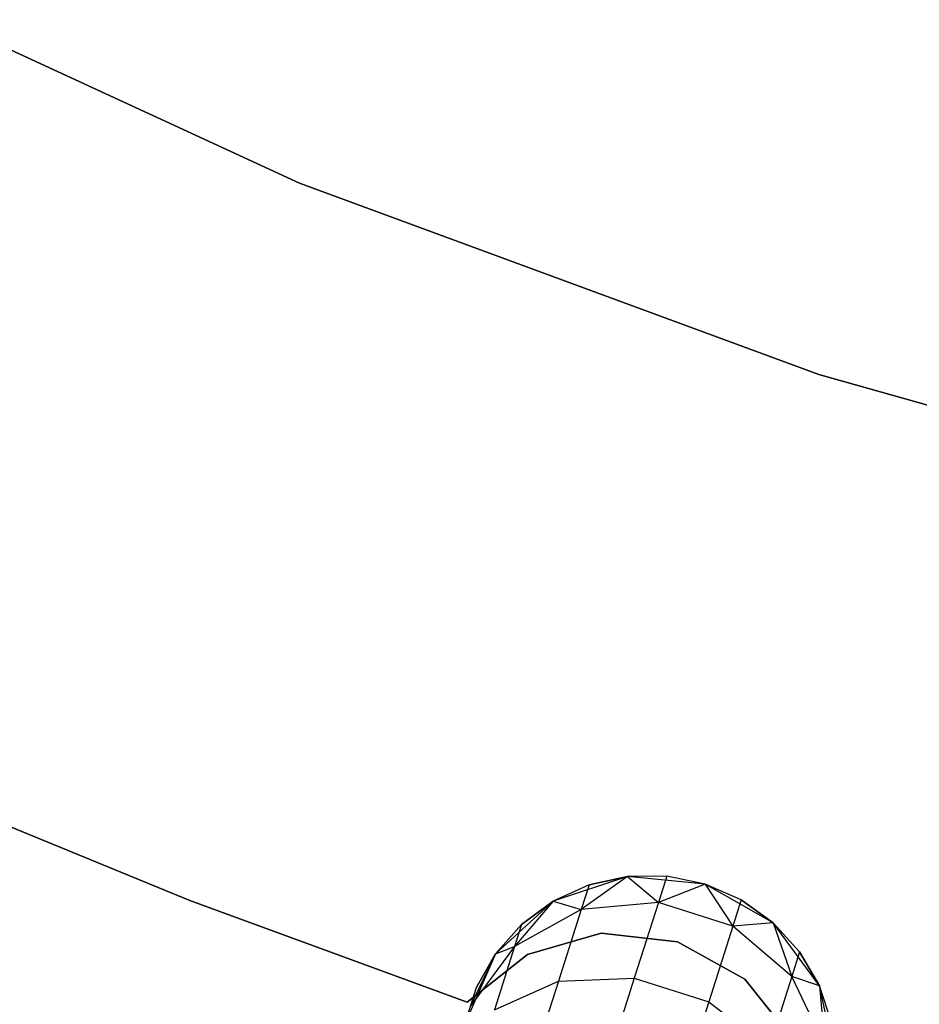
# Model space of a CAD drawing. Extents: x -102 to 102, y -101 to 102.
# Tile 118 of 256: x -16 to -11, y -39 to -34. Entities that reach past the tile are written whole.
import ezdxf

# ---------------------------------------------------------------- set-up
doc = ezdxf.new("R2010")
doc.units = 0
doc.header["$LTSCALE"] = 25.4
doc.layers.get('0').update_dxf_attribs({"linetype": 'CONTINUOUS'})

# ---------------------------------------------------------------- blocks, each defined once
blk = doc.blocks.new('NL2500011659_STL')
at = {"color": 0}
for p, q in [((-17.0092, -33.4189, -2), (-14.3352, -34.6516, -2)), ((-14.3352, -34.6516), (-17.0092, -33.4189)), ((-14.3352, -34.6516), (-17.0092, -33.4189)), ((-17.0092, -33.4189, -2), (-14.3352, -34.6516, -2)), ((-14.3352, -34.6516, -2), (-11.5727, -35.6707, -2)), ((-11.5727, -35.6707), (-14.3352, -34.6516)), ((-14.3352, -34.6516), (-14.3352, -34.6516, -2)), ((-14.3352, -34.6516), (-14.3352, -34.6516, -2)), ((-11.5727, -35.6707), (-14.3352, -34.6516)), ((-14.3352, -34.6516, -2), (-11.5727, -35.6707, -2)), ((-11.5727, -35.6707, -2), (-8.7388, -36.47, -2)), ((-8.7388, -36.47), (-11.5727, -35.6707)), ((-11.5727, -35.6707), (-11.5727, -35.6707, -2)), ((-11.5727, -35.6707), (-11.5727, -35.6707, -2)), ((-8.7388, -36.47), (-11.5727, -35.6707)), ((-11.5727, -35.6707, -2), (-8.7388, -36.47, -2)), ((-14.9198, -38.4695), (-16.3749, -37.8723)), ((-16.3749, -37.8723, -2), (-14.9198, -38.4695, -2)), ((-16.3749, -37.8723, -2), (-14.9198, -38.4695, -2)), ((-14.9198, -38.4695), (-16.3749, -37.8723)), ((-12.5907, -38.3419, 0), (-12.9853, -38.4728, 0)), ((-12.5907, -38.3419, 0), (-12.9853, -38.4728, 0)), ((-12.5907, -38.3419, -5.5), (-12.8366, -38.5177, -6.368)), ((-12.5907, -38.3419, -5.5), (-12.8366, -38.5177, -6.368)), ((-12.5907, -38.3419, -5.5), (-12.7949, -38.3866, -5.5)), ((-12.7949, -38.3866, -5.5), (-12.5907, -38.3419, 0)), ((-12.7949, -38.3866, -5.5), (-12.5907, -38.3419, 0)), ((-12.5907, -38.3419, -5.5), (-12.7949, -38.3866, -5.5)), ((-12.3816, -38.3406, -5.5), (-12.5907, -38.3419, 0)), ((-12.3816, -38.3406, -5.5), (-12.5907, -38.3419, -5.5)), ((-12.3816, -38.3406, -5.5), (-12.5907, -38.3419, 0)), ((-12.3816, -38.3406, -5.5), (-12.5907, -38.3419, -5.5)), ((-12.1769, -38.3828, 0), (-12.5907, -38.3419, 0)), ((-12.1769, -38.3828, 0), (-12.5907, -38.3419, 0)), ((-12.5907, -38.3419, -5.5), (-12.5907, -38.3419, 0)), ((-12.5907, -38.3419, -5.5), (-12.5907, -38.3419, 0)), ((-12.5907, -38.3419, -5.5), (-12.4258, -38.4795, -6.4203)), ((-12.5907, -38.3419, -5.5), (-12.4258, -38.4795, -6.4203)), ((-12.3816, -38.3406, -5.5), (-12.4258, -38.4795, -6.4203)), ((-12.3816, -38.3406, -5.5), (-12.4258, -38.4795, -6.4203)), ((-12.1769, -38.3828, 0), (-12.3816, -38.3406, -5.5)), ((-12.1769, -38.3828, -5.5), (-12.3816, -38.3406, -5.5)), ((-12.1769, -38.3828, 0), (-12.3816, -38.3406, -5.5)), ((-12.1769, -38.3828, -5.5), (-12.3816, -38.3406, -5.5)), ((-12.7949, -38.3866, -5.5), (-12.9853, -38.4728, 0)), ((-12.7949, -38.3866, -5.5), (-12.9853, -38.4728, -5.5)), ((-12.7949, -38.3866, -5.5), (-12.9853, -38.4728, 0)), ((-12.7949, -38.3866, -5.5), (-12.9853, -38.4728, -5.5)), ((-12.7949, -38.3866, -5.5), (-12.8366, -38.5177, -6.368)), ((-12.7949, -38.3866, -5.5), (-12.8366, -38.5177, -6.368)), ((-12.1769, -38.3828, -5.5), (-12.4258, -38.4795, -6.4203)), ((-12.1769, -38.3828, -5.5), (-12.4258, -38.4795, -6.4203)), ((-11.8155, -38.5885, 0), (-12.1769, -38.3828, 0)), ((-11.9854, -38.4667, -5.5), (-12.1769, -38.3828, 0)), ((-11.8155, -38.5885, 0), (-12.1769, -38.3828, 0)), ((-11.9854, -38.4667, -5.5), (-12.1769, -38.3828, 0)), ((-11.9854, -38.4667, -5.5), (-12.1769, -38.3828, -5.5)), ((-12.1769, -38.3828, -5.5), (-12.1769, -38.3828, 0)), ((-12.1769, -38.3828, -5.5), (-12.1769, -38.3828, 0)), ((-12.1769, -38.3828, -5.5), (-12.0296, -38.6056, -6.4203)), ((-11.9854, -38.4667, -5.5), (-12.1769, -38.3828, -5.5)), ((-12.1769, -38.3828, -5.5), (-12.0296, -38.6056, -6.4203)), ((-13.4431, -39.0107), (-14.9198, -38.4695)), ((-14.9198, -38.4695), (-14.9198, -38.4695, -2)), ((-14.9198, -38.4695, -2), (-13.4431, -39.0107, -2)), ((-14.9198, -38.4695), (-14.9198, -38.4695, -2)), ((-14.9198, -38.4695, -2), (-13.4431, -39.0107, -2)), ((-13.4431, -39.0107), (-14.9198, -38.4695)), ((-12.9853, -38.4728, 0), (-13.2926, -38.753, 0)), ((-12.9853, -38.4728, 0), (-13.2926, -38.753, 0)), ((-12.9853, -38.4728, -5.5), (-13.1908, -38.7134, -6.2725)), ((-12.9853, -38.4728, -5.5), (-13.1908, -38.7134, -6.2725)), ((-12.9853, -38.4728, -5.5), (-13.1537, -38.5968, -5.5)), ((-13.1537, -38.5968, -5.5), (-12.9853, -38.4728, 0)), ((-13.1537, -38.5968, -5.5), (-12.9853, -38.4728, 0)), ((-12.9853, -38.4728, -5.5), (-13.1537, -38.5968, -5.5)), ((-12.9853, -38.4728, -5.5), (-12.9853, -38.4728, 0)), ((-12.9853, -38.4728, -5.5), (-12.9853, -38.4728, 0)), ((-12.9853, -38.4728, -5.5), (-12.8366, -38.5177, -6.368)), ((-12.9853, -38.4728, -5.5), (-12.8366, -38.5177, -6.368)), ((-12.4258, -38.4795, -6.4203), (-12.8366, -38.5177, -6.368)), ((-12.4258, -38.4795, -6.4203), (-12.8366, -38.5177, -6.368)), ((-12.4258, -38.4795, -6.4203), (-12.554, -38.8826, -7.2505)), ((-12.4258, -38.4795, -6.4203), (-12.554, -38.8826, -7.2505)), ((-12.0296, -38.6056, -6.4203), (-12.4258, -38.4795, -6.4203)), ((-12.0296, -38.6056, -6.4203), (-12.4258, -38.4795, -6.4203)), ((-11.9854, -38.4667, -5.5), (-12.0296, -38.6056, -6.4203)), ((-11.9854, -38.4667, -5.5), (-12.0296, -38.6056, -6.4203)), ((-11.8155, -38.5885, -5.5), (-11.9854, -38.4667, -5.5)), ((-11.9854, -38.4667, -5.5), (-11.8155, -38.5885, 0)), ((-11.9854, -38.4667, -5.5), (-11.8155, -38.5885, 0)), ((-11.8155, -38.5885, -5.5), (-11.9854, -38.4667, -5.5)), ((-12.8366, -38.5177, -6.368), (-13.1908, -38.7134, -6.2725)), ((-12.8366, -38.5177, -6.368), (-13.1908, -38.7134, -6.2725)), ((-12.8366, -38.5177, -6.368), (-12.9575, -38.8979, -7.1511)), ((-12.8366, -38.5177, -6.368), (-12.9575, -38.8979, -7.1511)), ((-13.1537, -38.5968, -5.5), (-13.2926, -38.753, 0)), ((-13.1537, -38.5968, -5.5), (-13.2926, -38.753, -5.5)), ((-13.1537, -38.5968, -5.5), (-13.2926, -38.753, 0)), ((-13.1537, -38.5968, -5.5), (-13.2926, -38.753, -5.5)), ((-13.1537, -38.5968, -5.5), (-13.1908, -38.7134, -6.2725)), ((-13.1537, -38.5968, -5.5), (-13.1908, -38.7134, -6.2725)), ((-12.0296, -38.6056, -6.4203), (-12.1578, -39.0087, -7.2505)), ((-12.0296, -38.6056, -6.4203), (-12.1578, -39.0087, -7.2505)), ((-11.8155, -38.5885, -5.5), (-12.0296, -38.6056, -6.4203)), ((-11.8155, -38.5885, -5.5), (-12.0296, -38.6056, -6.4203)), ((-11.7163, -38.874, -6.368), (-12.0296, -38.6056, -6.4203)), ((-11.7163, -38.874, -6.368), (-12.0296, -38.6056, -6.4203)), ((-11.569, -38.9234, 0), (-11.8155, -38.5885, 0)), ((-11.6746, -38.743, -5.5), (-11.8155, -38.5885, 0)), ((-11.569, -38.9234, 0), (-11.8155, -38.5885, 0)), ((-11.6746, -38.743, -5.5), (-11.8155, -38.5885, -5.5)), ((-11.8155, -38.5885, -5.5), (-11.8155, -38.5885, 0)), ((-11.6746, -38.743, -5.5), (-11.8155, -38.5885, 0)), ((-11.8155, -38.5885, -5.5), (-11.8155, -38.5885, 0)), ((-11.8155, -38.5885, -5.5), (-11.7163, -38.874, -6.368)), ((-11.6746, -38.743, -5.5), (-11.8155, -38.5885, -5.5)), ((-11.8155, -38.5885, -5.5), (-11.7163, -38.874, -6.368)), ((-12.7298, -38.6439), (-13.1228, -38.7565)), ((-13.1228, -38.7565, -2), (-12.7298, -38.6439, -2)), ((-13.1228, -38.7565, -2), (-12.7298, -38.6439, -2)), ((-12.7298, -38.6439), (-13.1228, -38.7565)), ((-12.3235, -38.6899), (-12.7298, -38.6439)), ((-12.7298, -38.6439), (-12.7298, -38.6439, -2)), ((-12.7298, -38.6439, -2), (-12.3235, -38.6899, -2)), ((-12.7298, -38.6439), (-12.7298, -38.6439, -2)), ((-12.7298, -38.6439, -2), (-12.3235, -38.6899, -2)), ((-12.3235, -38.6899), (-12.7298, -38.6439)), ((-13.1908, -38.7134, -6.2725), (-13.4273, -39.0328, -6.1503)), ((-13.1908, -38.7134, -6.2725), (-13.4273, -39.0328, -6.1503)), ((-13.1908, -38.7134, -6.2725), (-13.2985, -39.0518, -6.9695)), ((-13.1908, -38.7134, -6.2725), (-13.2985, -39.0518, -6.9695)), ((-13.2926, -38.753, -5.5), (-13.1908, -38.7134, -6.2725)), ((-13.2926, -38.753, -5.5), (-13.1908, -38.7134, -6.2725)), ((-11.9656, -38.8876), (-12.3235, -38.6899)), ((-12.3235, -38.6899), (-12.3235, -38.6899, -2)), ((-12.3235, -38.6899, -2), (-11.9656, -38.8876, -2)), ((-12.3235, -38.6899), (-12.3235, -38.6899, -2)), ((-12.3235, -38.6899, -2), (-11.9656, -38.8876, -2)), ((-11.9656, -38.8876), (-12.3235, -38.6899)), ((-13.2926, -38.753, 0), (-13.4594, -39.1339, 0)), ((-13.2926, -38.753, 0), (-13.4594, -39.1339, 0)), ((-13.1228, -38.7565), (-13.4431, -39.0107)), ((-13.4431, -39.0107, -2), (-13.1228, -38.7565, -2)), ((-13.4431, -39.0107, -2), (-13.1228, -38.7565, -2)), ((-13.1228, -38.7565), (-13.4431, -39.0107)), ((-13.2926, -38.753, -5.5), (-13.4273, -39.0328, -6.1503)), ((-13.2926, -38.753, -5.5), (-13.4273, -39.0328, -6.1503)), ((-13.2926, -38.753, -5.5), (-13.3961, -38.9347, -5.5)), ((-13.3961, -38.9347, -5.5), (-13.2926, -38.753, 0)), ((-13.3961, -38.9347, -5.5), (-13.2926, -38.753, 0)), ((-13.2926, -38.753, -5.5), (-13.3961, -38.9347, -5.5)), ((-13.2926, -38.753, -5.5), (-13.2926, -38.753, 0)), ((-13.2926, -38.753, -5.5), (-13.2926, -38.753, 0)), ((-13.1228, -38.7565), (-13.1228, -38.7565, -2)), ((-13.1228, -38.7565), (-13.1228, -38.7565, -2)), ((-11.6746, -38.743, -5.5), (-11.7163, -38.874, -6.368)), ((-11.6746, -38.743, -5.5), (-11.7163, -38.874, -6.368)), ((-11.569, -38.9234, -5.5), (-11.6746, -38.743, -5.5)), ((-11.6746, -38.743, -5.5), (-11.569, -38.9234, 0)), ((-11.6746, -38.743, -5.5), (-11.569, -38.9234, 0)), ((-11.569, -38.9234, -5.5), (-11.6746, -38.743, -5.5)), ((-11.7163, -38.874, -6.368), (-11.8373, -39.2542, -7.1511)), ((-11.7163, -38.874, -6.368), (-11.8373, -39.2542, -7.1511)), ((-11.569, -38.9234, -5.5), (-11.7163, -38.874, -6.368)), ((-11.569, -38.9234, -5.5), (-11.7163, -38.874, -6.368)), ((-11.5403, -39.2384, -6.2725), (-11.7163, -38.874, -6.368)), ((-11.5403, -39.2384, -6.2725), (-11.7163, -38.874, -6.368)), ((-13.2985, -39.0518, -6.9695), (-12.9575, -38.8979, -7.1511)), ((-13.2985, -39.0518, -6.9695), (-12.9575, -38.8979, -7.1511)), ((-12.9575, -38.8979, -7.1511), (-13.1459, -39.4901, -7.7725)), ((-12.9575, -38.8979, -7.1511), (-13.1459, -39.4901, -7.7725)), ((-12.9575, -38.8979, -7.1511), (-12.554, -38.8826, -7.2505)), ((-12.9575, -38.8979, -7.1511), (-12.554, -38.8826, -7.2505)), ((-12.554, -38.8826, -7.2505), (-12.7538, -39.5105, -7.9094)), ((-12.554, -38.8826, -7.2505), (-12.7538, -39.5105, -7.9094)), ((-12.554, -38.8826, -7.2505), (-12.1578, -39.0087, -7.2505)), ((-12.554, -38.8826, -7.2505), (-12.1578, -39.0087, -7.2505)), ((-11.7104, -39.2071), (-11.9656, -38.8876)), ((-11.9656, -38.8876), (-11.9656, -38.8876, -2)), ((-11.9656, -38.8876, -2), (-11.7104, -39.2071, -2)), ((-11.9656, -38.8876), (-11.9656, -38.8876, -2)), ((-11.9656, -38.8876, -2), (-11.7104, -39.2071, -2)), ((-11.7104, -39.2071), (-11.9656, -38.8876)), ((-11.48, -39.3296, 0), (-11.569, -38.9234, 0)), ((-11.5032, -39.1218, -5.5), (-11.569, -38.9234, 0)), ((-11.48, -39.3296, 0), (-11.569, -38.9234, 0)), ((-11.5032, -39.1218, -5.5), (-11.569, -38.9234, -5.5)), ((-11.569, -38.9234, -5.5), (-11.569, -38.9234, 0)), ((-11.5032, -39.1218, -5.5), (-11.569, -38.9234, 0)), ((-11.569, -38.9234, -5.5), (-11.569, -38.9234, 0)), ((-11.569, -38.9234, -5.5), (-11.5403, -39.2384, -6.2725)), ((-11.5032, -39.1218, -5.5), (-11.569, -38.9234, -5.5)), ((-11.569, -38.9234, -5.5), (-11.5403, -39.2384, -6.2725)), ((-13.3961, -38.9347, -5.5), (-13.4594, -39.1339, 0)), ((-13.3961, -38.9347, -5.5), (-13.4594, -39.1339, 0)), ((-13.3961, -38.9347, -5.5), (-13.4273, -39.0328, -6.1503)), ((-13.3961, -38.9347, -5.5), (-13.4273, -39.0328, -6.1503)), ((-13.4431, -39.0107), (-13.4431, -39.0107, -2)), ((-13.4431, -39.0107), (-13.4431, -39.0107, -2)), ((-12.1578, -39.0087, -7.2505), (-12.3575, -39.6366, -7.9094)), ((-12.1578, -39.0087, -7.2505), (-12.3575, -39.6366, -7.9094)), ((-12.1578, -39.0087, -7.2505), (-11.8373, -39.2542, -7.1511)), ((-12.1578, -39.0087, -7.2505), (-11.8373, -39.2542, -7.1511))]:
    blk.add_line(p, q, dxfattribs=at)

msp = doc.modelspace()

# ---------------------------------------------------------------- block references
at = {"color": 0}
msp.add_blockref('NL2500011659_STL', (0, 0), dxfattribs=at)

doc.saveas('drawing.dxf')
